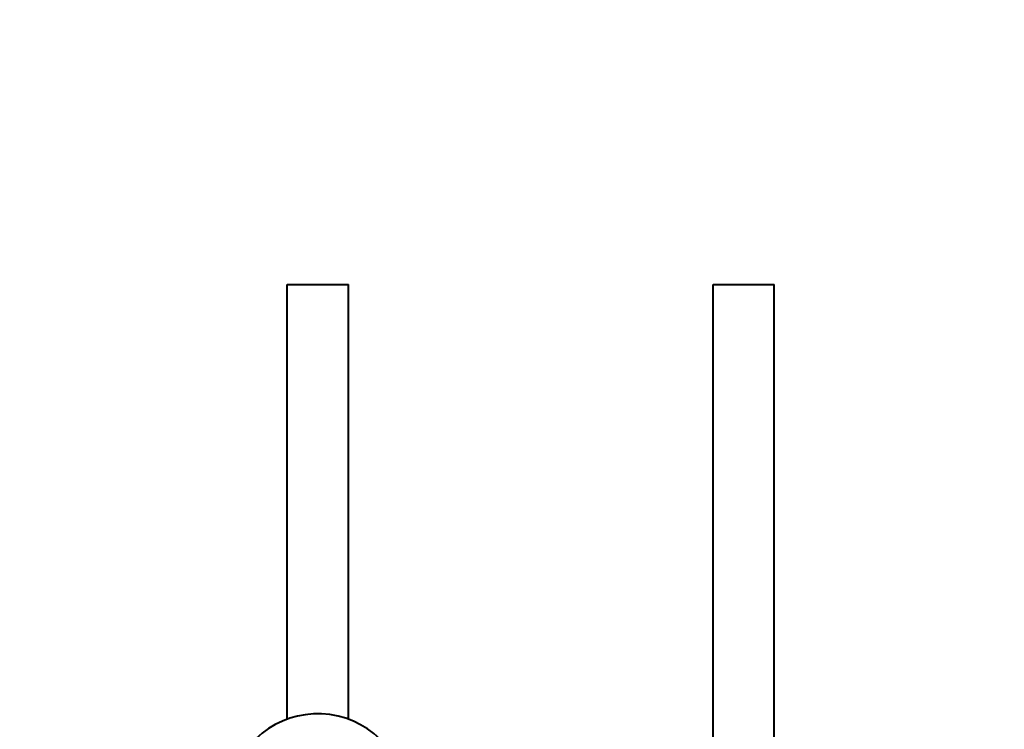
# Model space of a CAD drawing. Header units: millimetres. Extents: x -4428 to 3866, y -3426 to 3855.
# Tile 12 of 191: x -2740 to -2162, y -2480 to -2063. Entities that reach past the tile are written whole.
import ezdxf

# ---------------------------------------------------------------- set-up
doc = ezdxf.new("R2010")
doc.units = ezdxf.units.MM
doc.linetypes.add('K5LT_BASIC', pattern=[0])
doc.linetypes.add('K5LT_THIN', pattern=[0])
doc.layers.add('Системный слой', color=7, linetype='Continuous')
doc.styles.add('KDIMTEXTSTYLE', font='GOST_AU.SHX', dxfattribs={"width": 0.96, "oblique": 15, "height": 5})
doc.dimstyles.new('KDIMSTYLE (1.00)', dxfattribs={"dimtxt": 5, "dimasz": 1, "dimexe": 2, "dimexo": 0, "dimgap": 1, "dimtad": 1, "dimtxsty": 'KDIMTEXTSTYLE', "dimsah": 1, "dimcen": 0, "dimdle": 1, "dimadec": 0, "dimazin": 0, "dimtfac": 0.667, "dimtmove": 0, "dimatfit": 3, "dimfxl": 1, "dimtvp": 1, "dimtolj": 1, "dimtzin": 0, "dimarcsym": 0})

# ---------------------------------------------------------------- blocks, each defined once
blk = doc.blocks.new('KDIMARROW_01')
at = {"layer": 'Системный слой'}
blk.add_hatch(color=0, dxfattribs=at).paths.add_polyline_path([(0, 0), (-5, 0.66), (-4.5, 0), (-5, -0.66)])
at = {"layer": 'Системный слой', "color": 0, "linetype": 'K5LT_THIN', "lineweight": 20}
for p, q in [((-4.5, 0), (-5, 0.66)), ((-5, 0.66), (0, 0)), ((0, 0), (-5, -0.66)), ((-5, -0.66), (-4.5, 0)), ((0, 0), (-1, 0))]:
    blk.add_line(p, q, dxfattribs=at)
blk = doc.blocks.new('U22')
at = {"layer": 'Системный слой', "color": 150, "linetype": 'K5LT_BASIC', "lineweight": 40, "true_color": 0x0080ff}
for p, q in [((-2583.34, -2474.27), (-2583.34, -2219)), ((-2583.34, -2219), (-2547.34, -2219)), ((-2547.34, -2474.27), (-2547.34, -2219)), ((-2333.34, -2640.86), (-2333.34, -2219)), ((-2333.34, -2219), (-2297.34, -2219)), ((-2297.34, -2640.86), (-2297.34, -2219))]:
    blk.add_line(p, q, dxfattribs=at)
blk.add_arc((-2565.34, -2523.59), 52.5, 195.46601, 164.53399, dxfattribs=at)

msp = doc.modelspace()

# ---------------------------------------------------------------- block references
at = {"layer": 'Системный слой'}
msp.add_blockref('U22', (0, 0), dxfattribs=at)

# ---------------------------------------------------------------- dimensions: what is measured, and where the dimension line sits
at = {"layer": 'Системный слой', "color": 7}
msp.add_linear_dim(base=(-4135.336, -3162.711), p1=(47.664, -1618.592), p2=(-4135.336, -1408.744), location=(-2079.336, -3162.711), dimstyle='KDIMSTYLE (1.00)', override={"dimexo": 0, "dimpost": '\\H75.0;\\W0.965;\\Q15;<>', "dimblk1": 'KDIMARROW_01', "dimblk2": 'KDIMARROW_01', "dimse1": 0, "dimse2": 0, "dimclrt": 7, "dimtolj": 1}, dxfattribs=at).render()

doc.saveas('drawing.dxf')
